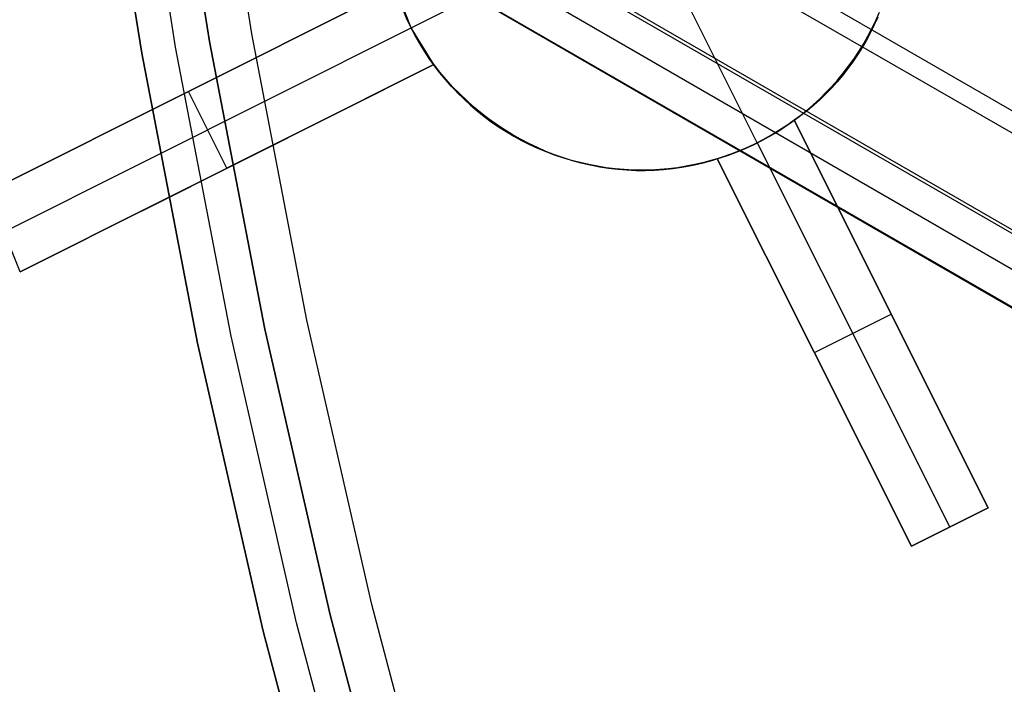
# Model space of a CAD drawing. Header units: millimetres. Extents: x 7986 to 9191, y -11326 to -10283.
# Tile 69 of 256: x 8489.02 to 8500.47, y -10690.24 to -10682.51. Entities that reach past the tile are written whole.
import ezdxf

# ---------------------------------------------------------------- set-up
doc = ezdxf.new("R2010")
doc.units = ezdxf.units.MM
doc.layers.add('BLANCO METALICO', color=7, linetype='Continuous', true_color=0xededed)
doc.layers.add('color', color=7, linetype='Continuous')

msp = doc.modelspace()

# ---------------------------------------------------------------- linework, layer by layer
at = {"color": 7, "true_color": 0xffffff}
for p, q in [((7987.222, -10387.192, 21.456), (8532.818, -10702.192, 21.456)), ((8532.705, -10702.387, 21.43), (7987.109, -10387.387, 21.43)), ((7986.622, -10388.231, 22.205), (8532.218, -10703.231, 22.205)), ((7986.603, -10388.263, 26.815), (8532.199, -10703.263, 26.815)), ((7986.425, -10388.572, 23.91), (8532.021, -10703.572, 23.91)), ((7986.228, -10388.912, 25.615), (8531.824, -10703.912, 25.615)), ((8531.828, -10703.905, 26.444), (7986.232, -10388.905, 26.444))]:
    msp.add_line(p, q, dxfattribs=at)
at = {"layer": 'BLANCO METALICO'}
for p, q in [((8491.722, -10682.678, 139.165), (8491.198, -10679.329, 139.165)), ((8491.722, -10682.678, 139.965), (8491.198, -10679.329, 139.965)), ((8490.835, -10682.833, 143.581), (8490.306, -10679.453, 143.581)), ((8490.702, -10679.398, 143.581), (8491.23, -10682.764, 143.581)), ((8491.23, -10682.764, 141.965), (8490.702, -10679.398, 141.965)), ((8490.702, -10679.398, 142.773), (8491.23, -10682.764, 142.773)), ((8491.23, -10682.764, 140.465), (8490.702, -10679.398, 140.465)), ((8490.441, -10682.901, 143.581), (8489.91, -10679.508, 143.581)), ((8489.91, -10679.508, 141.965), (8490.441, -10682.901, 141.965)), ((8489.91, -10679.508, 140.465), (8490.441, -10682.901, 140.465)), ((8490.441, -10682.901, 142.773), (8489.91, -10679.508, 142.773)), ((8490.441, -10682.901, 141.215), (8489.91, -10679.508, 141.215)), ((8492.362, -10686.007, 139.165), (8491.722, -10682.678, 139.165)), ((8492.362, -10686.007, 139.965), (8491.722, -10682.678, 139.965)), ((8491.23, -10682.764, 143.581), (8491.873, -10686.11, 143.581)), ((8491.873, -10686.11, 141.965), (8491.23, -10682.764, 141.965)), ((8491.23, -10682.764, 142.773), (8491.873, -10686.11, 142.773)), ((8491.873, -10686.11, 140.465), (8491.23, -10682.764, 140.465)), ((8491.09, -10686.274, 143.581), (8490.441, -10682.901, 143.581)), ((8490.441, -10682.901, 141.965), (8491.09, -10686.274, 141.965)), ((8490.441, -10682.901, 140.465), (8491.09, -10686.274, 140.465)), ((8491.09, -10686.274, 142.773), (8490.441, -10682.901, 142.773)), ((8491.09, -10686.274, 141.215), (8490.441, -10682.901, 141.215)), ((8491.481, -10686.192, 143.581), (8490.835, -10682.833, 143.581)), ((8493.116, -10689.312, 139.165), (8492.362, -10686.007, 139.165)), ((8493.116, -10689.312, 139.965), (8492.362, -10686.007, 139.965)), ((8491.873, -10686.11, 143.581), (8492.631, -10689.432, 143.581)), ((8492.631, -10689.432, 141.965), (8491.873, -10686.11, 141.965)), ((8491.873, -10686.11, 142.773), (8492.631, -10689.432, 142.773)), ((8492.631, -10689.432, 140.465), (8491.873, -10686.11, 140.465)), ((8492.242, -10689.527, 143.581), (8491.481, -10686.192, 143.581)), ((8491.854, -10689.623, 143.581), (8491.09, -10686.274, 143.581)), ((8491.09, -10686.274, 141.965), (8491.854, -10689.623, 141.965)), ((8491.09, -10686.274, 140.465), (8491.854, -10689.623, 140.465)), ((8491.854, -10689.623, 142.773), (8491.09, -10686.274, 142.773)), ((8491.854, -10689.623, 141.215), (8491.09, -10686.274, 141.215)), ((8493.984, -10692.589, 139.165), (8493.116, -10689.312, 139.165)), ((8493.984, -10692.589, 139.965), (8493.116, -10689.312, 139.965)), ((8492.631, -10689.432, 143.581), (8493.503, -10692.725, 143.581)), ((8493.503, -10692.725, 141.965), (8492.631, -10689.432, 141.965)), ((8492.631, -10689.432, 142.773), (8493.503, -10692.725, 142.773)), ((8493.503, -10692.725, 140.465), (8492.631, -10689.432, 140.465)), ((8493.118, -10692.834, 143.581), (8492.242, -10689.527, 143.581)), ((8492.733, -10692.944, 143.581), (8491.854, -10689.623, 143.581)), ((8491.854, -10689.623, 141.965), (8492.733, -10692.944, 141.965)), ((8491.854, -10689.623, 140.465), (8492.733, -10692.944, 140.465)), ((8492.733, -10692.944, 142.773), (8491.854, -10689.623, 142.773)), ((8492.733, -10692.944, 141.215), (8491.854, -10689.623, 141.215))]:
    msp.add_line(p, q, dxfattribs=at)
at = {"layer": 'color', "color": 254, "true_color": 0xcad1ee}
for p, q in [((8493.575, -10682.605, -33.241), (8495.14, -10681.821, -33.241)), ((8493.389, -10682.14, -22.283), (8488.652, -10684.514, -16.984)), ((8488.652, -10684.514, -16.984), (8493.389, -10682.14, -14.818)), ((8493.389, -10682.14, -22.283), (8488.652, -10684.514, -16.984)), ((8488.652, -10684.514, -16.984), (8493.389, -10682.14, -14.818)), ((8490.052, -10683.812, -18.55), (8493.389, -10682.14, -18.55)), ((8493.575, -10682.605, -22.241), (8493.389, -10682.14, -22.283)), ((8493.575, -10682.605, -22.241), (8493.389, -10682.14, -22.283)), ((8493.489, -10682.417, -33.241), (8493.53, -10682.512, -33.241)), ((8493.489, -10682.417, -33.241), (8493.53, -10682.512, -33.241)), ((8493.53, -10682.512, -22.826), (8493.489, -10682.417, -22.826)), ((8497.601, -10683.943, -33.241), (8496.817, -10682.379, -33.241)), ((8498.98, -10682.52, -33.241), (8499.022, -10682.425, -33.241)), ((8498.98, -10682.52, -33.241), (8499.022, -10682.425, -33.241)), ((8493.53, -10682.512, -33.241), (8493.575, -10682.605, -33.241)), ((8493.53, -10682.512, -33.241), (8493.575, -10682.605, -33.241)), ((8493.575, -10682.605, -22.826), (8493.53, -10682.512, -22.826)), ((8498.935, -10682.613, -33.241), (8498.98, -10682.52, -33.241)), ((8498.935, -10682.613, -33.241), (8498.98, -10682.52, -33.241)), ((8498.985, -10682.51, -22.753), (8498.94, -10682.603, -22.753)), ((8499.002, -10682.482, -12.489), (8498.961, -10682.573, -12.513)), ((8499.002, -10682.482, -12.489), (8498.961, -10682.573, -12.513)), ((8488.839, -10684.979, -16.943), (8493.575, -10682.605, -22.241)), ((8493.575, -10682.605, -33.241), (8493.623, -10682.697, -33.241)), ((8493.837, -10683.034, -22.283), (8493.575, -10682.605, -22.241)), ((8493.575, -10682.605, -33.241), (8493.575, -10682.605, -22.241)), ((8493.575, -10682.605, -33.241), (8493.623, -10682.697, -33.241)), ((8493.837, -10683.034, -22.283), (8493.575, -10682.605, -22.241)), ((8493.623, -10682.697, -22.753), (8493.575, -10682.605, -22.753)), ((8493.575, -10682.605, -33.241), (8493.575, -10682.605, -22.241)), ((8498.917, -10682.662, -12.538), (8498.87, -10682.75, -12.565)), ((8498.917, -10682.662, -12.538), (8498.87, -10682.75, -12.565)), ((8498.887, -10682.705, -33.241), (8498.935, -10682.613, -33.241)), ((8498.887, -10682.705, -33.241), (8498.935, -10682.613, -33.241)), ((8498.94, -10682.603, -22.753), (8498.892, -10682.695, -22.753)), ((8498.961, -10682.573, -12.513), (8498.917, -10682.662, -12.538)), ((8498.961, -10682.573, -12.513), (8498.917, -10682.662, -12.538)), ((8493.623, -10682.697, -33.241), (8493.674, -10682.787, -33.241)), ((8493.623, -10682.697, -33.241), (8493.674, -10682.787, -33.241)), ((8493.674, -10682.788, -22.753), (8493.623, -10682.697, -22.753)), ((8493.674, -10682.787, -33.241), (8493.728, -10682.876, -33.241)), ((8493.674, -10682.787, -33.241), (8493.728, -10682.876, -33.241)), ((8493.729, -10682.876, -22.753), (8493.674, -10682.788, -22.753)), ((8498.781, -10682.883, -33.241), (8498.835, -10682.795, -33.241)), ((8498.781, -10682.883, -33.241), (8498.835, -10682.795, -33.241)), ((8498.841, -10682.785, -22.753), (8498.787, -10682.874, -22.753)), ((8498.87, -10682.75, -12.565), (8498.821, -10682.836, -12.592)), ((8498.87, -10682.75, -12.565), (8498.821, -10682.836, -12.592)), ((8498.835, -10682.795, -33.241), (8498.887, -10682.705, -33.241)), ((8498.835, -10682.795, -33.241), (8498.887, -10682.705, -33.241)), ((8498.892, -10682.695, -22.753), (8498.841, -10682.785, -22.753)), ((8493.728, -10682.876, -33.241), (8493.786, -10682.962, -33.241)), ((8493.728, -10682.876, -33.241), (8493.786, -10682.962, -33.241)), ((8493.786, -10682.962, -22.753), (8493.729, -10682.876, -22.753)), ((8498.724, -10682.969, -33.241), (8498.781, -10682.883, -33.241)), ((8498.724, -10682.969, -33.241), (8498.781, -10682.883, -33.241)), ((8498.787, -10682.874, -22.753), (8498.73, -10682.96, -22.753)), ((8498.821, -10682.836, -12.592), (8498.768, -10682.92, -12.621)), ((8498.821, -10682.836, -12.592), (8498.768, -10682.92, -12.621)), ((8493.786, -10682.962, -33.241), (8493.846, -10683.046, -33.241)), ((8493.786, -10682.962, -33.241), (8493.846, -10683.046, -33.241)), ((8493.846, -10683.047, -22.753), (8493.786, -10682.962, -22.753)), ((8498.713, -10683.001, -12.65), (8498.655, -10683.081, -12.681)), ((8498.713, -10683.001, -12.65), (8498.655, -10683.081, -12.681)), ((8498.663, -10683.053, -33.241), (8498.724, -10682.969, -33.241)), ((8498.663, -10683.053, -33.241), (8498.724, -10682.969, -33.241)), ((8498.73, -10682.96, -22.753), (8498.669, -10683.045, -22.753)), ((8498.768, -10682.92, -12.621), (8498.713, -10683.001, -12.65)), ((8498.768, -10682.92, -12.621), (8498.713, -10683.001, -12.65)), ((8489.027, -10685.444, -16.902), (8493.837, -10683.034, -22.283)), ((8493.837, -10683.034, -14.697), (8489.027, -10685.444, -16.902)), ((8489.027, -10685.444, -16.902), (8493.837, -10683.034, -22.283)), ((8493.837, -10683.034, -14.697), (8489.027, -10685.444, -16.902)), ((8490.446, -10684.733, -18.49), (8493.837, -10683.034, -18.49)), ((8493.908, -10683.122, -14.674), (8493.837, -10683.034, -14.697)), ((8493.837, -10683.034, -22.283), (8493.837, -10683.034, -14.697)), ((8493.837, -10683.034, -22.283), (8493.837, -10683.034, -14.697)), ((8493.908, -10683.122, -14.674), (8493.837, -10683.034, -14.697)), ((8493.846, -10683.046, -33.241), (8493.909, -10683.128, -33.241)), ((8493.846, -10683.046, -33.241), (8493.909, -10683.128, -33.241)), ((8493.91, -10683.129, -22.753), (8493.846, -10683.047, -22.753)), ((8493.981, -10683.208, -14.65), (8493.908, -10683.122, -14.674)), ((8493.981, -10683.208, -14.65), (8493.908, -10683.122, -14.674)), ((8493.909, -10683.128, -33.241), (8493.975, -10683.208, -33.241)), ((8493.909, -10683.128, -33.241), (8493.975, -10683.208, -33.241)), ((8493.976, -10683.209, -22.753), (8493.91, -10683.129, -22.753)), ((8498.534, -10683.215, -33.241), (8498.6, -10683.135, -33.241)), ((8498.534, -10683.215, -33.241), (8498.6, -10683.135, -33.241)), ((8498.606, -10683.127, -22.753), (8498.54, -10683.207, -22.753)), ((8498.655, -10683.081, -12.681), (8498.595, -10683.158, -12.712)), ((8498.655, -10683.081, -12.681), (8498.595, -10683.158, -12.712)), ((8498.6, -10683.135, -33.241), (8498.663, -10683.053, -33.241)), ((8498.6, -10683.135, -33.241), (8498.663, -10683.053, -33.241)), ((8498.669, -10683.045, -22.753), (8498.606, -10683.127, -22.753)), ((8493.975, -10683.208, -33.241), (8494.043, -10683.286, -33.241)), ((8493.975, -10683.208, -33.241), (8494.043, -10683.286, -33.241)), ((8494.044, -10683.287, -22.753), (8493.976, -10683.209, -22.753)), ((8494.057, -10683.291, -14.625), (8493.981, -10683.208, -14.65)), ((8494.057, -10683.291, -14.625), (8493.981, -10683.208, -14.65)), ((8498.465, -10683.292, -33.241), (8498.534, -10683.215, -33.241)), ((8498.465, -10683.292, -33.241), (8498.534, -10683.215, -33.241)), ((8498.532, -10683.233, -12.744), (8498.467, -10683.305, -12.778)), ((8498.532, -10683.233, -12.744), (8498.467, -10683.305, -12.778)), ((8498.54, -10683.207, -22.753), (8498.472, -10683.285, -22.753)), ((8498.595, -10683.158, -12.712), (8498.532, -10683.233, -12.744)), ((8498.595, -10683.158, -12.712), (8498.532, -10683.233, -12.744)), ((8491.432, -10684.239, -19.593), (8490.984, -10683.345, -19.593)), ((8491.02, -10683.327, -19.633), (8491.02, -10683.327, -15.9)), ((8494.043, -10683.286, -33.241), (8494.114, -10683.361, -33.241)), ((8494.043, -10683.286, -33.241), (8494.114, -10683.361, -33.241)), ((8494.116, -10683.362, -22.753), (8494.044, -10683.287, -22.753)), ((8494.136, -10683.372, -14.598), (8494.057, -10683.291, -14.625)), ((8494.136, -10683.372, -14.598), (8494.057, -10683.291, -14.625)), ((8494.114, -10683.361, -33.241), (8494.188, -10683.434, -33.241)), ((8494.114, -10683.361, -33.241), (8494.188, -10683.434, -33.241)), ((8494.19, -10683.435, -22.753), (8494.116, -10683.362, -22.753)), ((8494.218, -10683.449, -14.57), (8494.136, -10683.372, -14.598)), ((8494.218, -10683.449, -14.57), (8494.136, -10683.372, -14.598)), ((8498.32, -10683.44, -33.241), (8498.394, -10683.367, -33.241)), ((8498.32, -10683.44, -33.241), (8498.394, -10683.367, -33.241)), ((8498.4, -10683.36, -22.753), (8498.327, -10683.433, -22.753)), ((8498.394, -10683.367, -33.241), (8498.465, -10683.292, -33.241)), ((8498.394, -10683.367, -33.241), (8498.465, -10683.292, -33.241)), ((8498.472, -10683.285, -22.753), (8498.4, -10683.36, -22.753)), ((8498.467, -10683.305, -12.778), (8498.4, -10683.375, -12.812)), ((8498.467, -10683.305, -12.778), (8498.4, -10683.375, -12.812)), ((8494.188, -10683.434, -33.241), (8494.264, -10683.504, -33.241)), ((8494.188, -10683.434, -33.241), (8494.264, -10683.504, -33.241)), ((8494.266, -10683.505, -22.753), (8494.19, -10683.435, -22.753)), ((8494.301, -10683.524, -14.541), (8494.218, -10683.449, -14.57)), ((8494.301, -10683.524, -14.541), (8494.218, -10683.449, -14.57)), ((8498.243, -10683.51, -33.241), (8498.32, -10683.44, -33.241)), ((8498.243, -10683.51, -33.241), (8498.32, -10683.44, -33.241)), ((8498.327, -10683.433, -22.753), (8498.25, -10683.503, -22.753)), ((8498.33, -10683.442, -12.846), (8498.258, -10683.506, -12.882)), ((8498.33, -10683.442, -12.846), (8498.258, -10683.506, -12.882)), ((8498.4, -10683.375, -12.812), (8498.33, -10683.442, -12.846)), ((8498.4, -10683.375, -12.812), (8498.33, -10683.442, -12.846)), ((8494.264, -10683.504, -33.241), (8494.343, -10683.571, -33.241)), ((8494.264, -10683.504, -33.241), (8494.343, -10683.571, -33.241)), ((8494.345, -10683.573, -22.753), (8494.266, -10683.505, -22.753)), ((8494.387, -10683.595, -14.51), (8494.301, -10683.524, -14.541)), ((8494.387, -10683.595, -14.51), (8494.301, -10683.524, -14.541)), ((8494.343, -10683.571, -33.241), (8494.424, -10683.636, -33.241)), ((8494.343, -10683.571, -33.241), (8494.424, -10683.636, -33.241)), ((8494.426, -10683.637, -22.753), (8494.345, -10683.573, -22.753)), ((8494.475, -10683.663, -14.479), (8494.387, -10683.595, -14.51)), ((8494.475, -10683.663, -14.479), (8494.387, -10683.595, -14.51)), ((8498.083, -10683.641, -33.241), (8498.164, -10683.577, -33.241)), ((8498.083, -10683.641, -33.241), (8498.164, -10683.577, -33.241)), ((8498.172, -10683.571, -22.753), (8498.091, -10683.636, -22.753)), ((8498.184, -10683.568, -12.918), (8498.107, -10683.626, -12.955)), ((8498.184, -10683.568, -12.918), (8498.107, -10683.626, -12.955)), ((8498.164, -10683.577, -33.241), (8498.243, -10683.51, -33.241)), ((8498.164, -10683.577, -33.241), (8498.243, -10683.51, -33.241)), ((8498.25, -10683.503, -22.753), (8498.172, -10683.571, -22.753)), ((8498.258, -10683.506, -12.882), (8498.184, -10683.568, -12.918)), ((8498.258, -10683.506, -12.882), (8498.184, -10683.568, -12.918)), ((8494.424, -10683.636, -33.241), (8494.507, -10683.698, -33.241)), ((8494.424, -10683.636, -33.241), (8494.507, -10683.698, -33.241)), ((8494.509, -10683.699, -22.753), (8494.426, -10683.637, -22.753)), ((8494.565, -10683.728, -14.446), (8494.475, -10683.663, -14.479)), ((8494.565, -10683.728, -14.446), (8494.475, -10683.663, -14.479)), ((8494.507, -10683.698, -33.241), (8494.592, -10683.757, -33.241)), ((8494.507, -10683.698, -33.241), (8494.592, -10683.757, -33.241)), ((8494.594, -10683.758, -22.753), (8494.509, -10683.699, -22.753)), ((8497.915, -10683.762, -33.241), (8498, -10683.703, -33.241)), ((8497.915, -10683.762, -33.241), (8498, -10683.703, -33.241)), ((8498.007, -10683.698, -22.753), (8497.922, -10683.757, -22.753)), ((8498.029, -10683.682, -20.283), (8497.972, -10683.723, -20.271)), ((8498.029, -10683.682, -20.283), (8497.972, -10683.723, -20.271)), ((8498, -10683.703, -33.241), (8498.083, -10683.641, -33.241)), ((8498, -10683.703, -33.241), (8498.083, -10683.641, -33.241)), ((8498.091, -10683.636, -22.753), (8498.007, -10683.698, -22.753)), ((8498.107, -10683.626, -12.955), (8498.029, -10683.682, -12.992)), ((8498.107, -10683.626, -12.955), (8498.029, -10683.682, -12.992)), ((8500.288, -10688.189, -15.241), (8498.029, -10683.682, -20.283)), ((8498.029, -10683.682, -12.992), (8498.029, -10683.682, -20.283)), ((8498.029, -10683.682, -12.992), (8500.288, -10688.189, -12.476)), ((8500.288, -10688.189, -15.241), (8498.029, -10683.682, -20.283)), ((8499.778, -10687.172, -16.379), (8498.029, -10683.682, -16.379)), ((8498.029, -10683.682, -12.992), (8498.029, -10683.682, -20.283)), ((8498.029, -10683.682, -12.992), (8500.288, -10688.189, -12.476)), ((8494.657, -10683.789, -14.413), (8494.565, -10683.728, -14.446)), ((8494.657, -10683.789, -14.413), (8494.565, -10683.728, -14.446)), ((8494.592, -10683.757, -33.241), (8494.679, -10683.813, -33.241)), ((8494.592, -10683.757, -33.241), (8494.679, -10683.813, -33.241)), ((8494.682, -10683.814, -22.753), (8494.594, -10683.758, -22.753)), ((8494.751, -10683.847, -14.378), (8494.657, -10683.789, -14.413)), ((8494.751, -10683.847, -14.378), (8494.657, -10683.789, -14.413)), ((8494.679, -10683.813, -33.241), (8494.768, -10683.866, -33.241)), ((8494.679, -10683.813, -33.241), (8494.768, -10683.866, -33.241)), ((8494.771, -10683.867, -22.753), (8494.682, -10683.814, -22.753)), ((8497.738, -10683.87, -33.241), (8497.827, -10683.818, -33.241)), ((8497.738, -10683.87, -33.241), (8497.827, -10683.818, -33.241)), ((8497.835, -10683.813, -22.753), (8497.746, -10683.866, -22.753)), ((8497.852, -10683.802, -20.254), (8497.791, -10683.84, -20.248)), ((8497.852, -10683.802, -20.254), (8497.791, -10683.84, -20.248)), ((8497.827, -10683.818, -33.241), (8497.915, -10683.762, -33.241)), ((8497.827, -10683.818, -33.241), (8497.915, -10683.762, -33.241)), ((8497.922, -10683.757, -22.753), (8497.835, -10683.813, -22.753)), ((8497.912, -10683.763, -20.262), (8497.852, -10683.802, -20.254)), ((8497.912, -10683.763, -20.262), (8497.852, -10683.802, -20.254)), ((8497.972, -10683.723, -20.271), (8497.912, -10683.763, -20.262)), ((8497.972, -10683.723, -20.271), (8497.912, -10683.763, -20.262)), ((8494.847, -10683.902, -14.342), (8494.751, -10683.847, -14.378)), ((8494.847, -10683.902, -14.342), (8494.751, -10683.847, -14.378)), ((8494.768, -10683.866, -33.241), (8494.859, -10683.916, -33.241)), ((8494.768, -10683.866, -33.241), (8494.859, -10683.916, -33.241)), ((8494.862, -10683.917, -22.753), (8494.771, -10683.867, -22.753)), ((8494.944, -10683.953, -14.306), (8494.847, -10683.902, -14.342)), ((8494.944, -10683.953, -14.306), (8494.847, -10683.902, -14.342)), ((8494.859, -10683.916, -33.241), (8494.951, -10683.962, -33.241)), ((8494.859, -10683.916, -33.241), (8494.951, -10683.962, -33.241)), ((8494.955, -10683.964, -22.753), (8494.862, -10683.917, -22.753)), ((8497.601, -10683.943, -20.241), (8497.536, -10683.975, -20.241)), ((8497.601, -10683.943, -20.241), (8497.536, -10683.975, -20.241)), ((8497.555, -10683.966, -33.241), (8497.647, -10683.92, -33.241)), ((8497.555, -10683.966, -33.241), (8497.647, -10683.92, -33.241)), ((8497.655, -10683.916, -22.753), (8497.562, -10683.963, -22.753)), ((8497.665, -10683.91, -20.241), (8497.601, -10683.943, -20.241)), ((8497.665, -10683.91, -20.241), (8497.601, -10683.943, -20.241)), ((8497.601, -10683.943, -20.241), (8499.841, -10688.413, -15.241)), ((8497.601, -10683.943, -20.241), (8497.601, -10683.943, -33.241)), ((8497.647, -10683.92, -33.241), (8497.738, -10683.87, -33.241)), ((8497.647, -10683.92, -33.241), (8497.738, -10683.87, -33.241)), ((8497.746, -10683.866, -22.753), (8497.655, -10683.916, -22.753)), ((8497.729, -10683.876, -20.244), (8497.665, -10683.91, -20.241)), ((8497.729, -10683.876, -20.244), (8497.665, -10683.91, -20.241)), ((8497.791, -10683.84, -20.248), (8497.729, -10683.876, -20.244)), ((8497.791, -10683.84, -20.248), (8497.729, -10683.876, -20.244)), ((8495.043, -10684, -14.268), (8494.944, -10683.953, -14.306)), ((8495.043, -10684, -14.268), (8494.944, -10683.953, -14.306)), ((8494.951, -10683.962, -33.241), (8495.045, -10684.006, -33.241)), ((8494.951, -10683.962, -33.241), (8495.045, -10684.006, -33.241)), ((8495.049, -10684.007, -22.753), (8494.955, -10683.964, -22.753)), ((8495.143, -10684.044, -14.23), (8495.043, -10684, -14.268)), ((8495.143, -10684.044, -14.23), (8495.043, -10684, -14.268)), ((8495.045, -10684.006, -33.241), (8495.141, -10684.046, -33.241)), ((8495.045, -10684.006, -33.241), (8495.141, -10684.046, -33.241)), ((8495.144, -10684.047, -22.753), (8495.049, -10684.007, -22.753)), ((8495.141, -10684.046, -33.241), (8495.238, -10684.083, -33.241)), ((8495.141, -10684.046, -33.241), (8495.238, -10684.083, -33.241)), ((8495.244, -10684.084, -14.19), (8495.143, -10684.044, -14.23)), ((8495.244, -10684.084, -14.19), (8495.143, -10684.044, -14.23)), ((8495.241, -10684.084, -22.753), (8495.144, -10684.047, -22.753)), ((8497.268, -10684.086, -33.241), (8497.365, -10684.049, -33.241)), ((8497.268, -10684.086, -33.241), (8497.365, -10684.049, -33.241)), ((8497.338, -10684.06, -20.254), (8497.271, -10684.085, -20.262)), ((8497.338, -10684.06, -20.254), (8497.271, -10684.085, -20.262)), ((8497.372, -10684.046, -22.753), (8497.275, -10684.083, -22.753)), ((8497.405, -10684.033, -20.248), (8497.338, -10684.06, -20.254)), ((8497.405, -10684.033, -20.248), (8497.338, -10684.06, -20.254)), ((8497.365, -10684.049, -33.241), (8497.461, -10684.009, -33.241)), ((8497.365, -10684.049, -33.241), (8497.461, -10684.009, -33.241)), ((8497.468, -10684.006, -22.753), (8497.372, -10684.046, -22.753)), ((8497.471, -10684.005, -20.244), (8497.405, -10684.033, -20.248)), ((8497.471, -10684.005, -20.244), (8497.405, -10684.033, -20.248)), ((8497.461, -10684.009, -33.241), (8497.555, -10683.966, -33.241)), ((8497.461, -10684.009, -33.241), (8497.555, -10683.966, -33.241)), ((8497.562, -10683.963, -22.753), (8497.468, -10684.006, -22.753)), ((8497.536, -10683.975, -20.241), (8497.471, -10684.005, -20.244)), ((8497.536, -10683.975, -20.241), (8497.471, -10684.005, -20.244)), ((8495.238, -10684.083, -33.241), (8495.336, -10684.116, -33.241)), ((8495.238, -10684.083, -33.241), (8495.336, -10684.116, -33.241)), ((8495.34, -10684.118, -22.753), (8495.241, -10684.084, -22.753)), ((8495.347, -10684.12, -14.15), (8495.244, -10684.084, -14.19)), ((8495.347, -10684.12, -14.15), (8495.244, -10684.084, -14.19)), ((8495.336, -10684.116, -33.241), (8495.435, -10684.146, -33.241)), ((8495.336, -10684.116, -33.241), (8495.435, -10684.146, -33.241)), ((8495.439, -10684.148, -22.753), (8495.34, -10684.118, -22.753)), ((8495.45, -10684.152, -14.11), (8495.347, -10684.12, -14.15)), ((8495.45, -10684.152, -14.11), (8495.347, -10684.12, -14.15)), ((8495.435, -10684.146, -33.241), (8495.535, -10684.173, -33.241)), ((8495.435, -10684.146, -33.241), (8495.535, -10684.173, -33.241)), ((8495.539, -10684.174, -22.753), (8495.439, -10684.148, -22.753)), ((8495.554, -10684.181, -14.068), (8495.45, -10684.152, -14.11)), ((8495.554, -10684.181, -14.068), (8495.45, -10684.152, -14.11)), ((8495.535, -10684.173, -33.241), (8495.636, -10684.196, -33.241)), ((8495.535, -10684.173, -33.241), (8495.636, -10684.196, -33.241)), ((8495.64, -10684.197, -22.753), (8495.539, -10684.174, -22.753)), ((8496.978, -10684.174, -22.753), (8496.876, -10684.197, -22.753)), ((8497.034, -10684.161, -13.448), (8496.931, -10684.188, -13.494)), ((8497.034, -10684.161, -13.448), (8496.931, -10684.188, -13.494)), ((8496.971, -10684.175, -33.241), (8497.071, -10684.149, -33.241)), ((8496.971, -10684.175, -33.241), (8497.071, -10684.149, -33.241)), ((8497.078, -10684.147, -22.753), (8496.978, -10684.174, -22.753)), ((8497.135, -10684.13, -13.403), (8497.034, -10684.161, -13.448)), ((8497.135, -10684.13, -13.403), (8497.034, -10684.161, -13.448)), ((8497.071, -10684.149, -33.241), (8497.17, -10684.119, -33.241)), ((8497.071, -10684.149, -33.241), (8497.17, -10684.119, -33.241)), ((8497.177, -10684.117, -22.753), (8497.078, -10684.147, -22.753)), ((8497.203, -10684.108, -20.271), (8497.135, -10684.13, -20.283)), ((8497.203, -10684.108, -20.271), (8497.135, -10684.13, -20.283)), ((8497.135, -10684.13, -20.283), (8499.394, -10688.637, -15.241)), ((8497.135, -10684.13, -20.283), (8497.135, -10684.13, -13.403)), ((8499.394, -10688.637, -12.892), (8497.135, -10684.13, -13.403)), ((8497.135, -10684.13, -20.283), (8499.394, -10688.637, -15.241)), ((8497.135, -10684.13, -16.587), (8498.791, -10687.433, -16.587)), ((8497.135, -10684.13, -20.283), (8497.135, -10684.13, -13.403)), ((8499.394, -10688.637, -12.892), (8497.135, -10684.13, -13.403)), ((8497.17, -10684.119, -33.241), (8497.268, -10684.086, -33.241)), ((8497.17, -10684.119, -33.241), (8497.268, -10684.086, -33.241)), ((8497.275, -10684.083, -22.753), (8497.177, -10684.117, -22.753)), ((8497.271, -10684.085, -20.262), (8497.203, -10684.108, -20.271)), ((8497.271, -10684.085, -20.262), (8497.203, -10684.108, -20.271)), ((8491.432, -10684.239, -15.798), (8491.432, -10684.239, -19.593)), ((8495.659, -10684.205, -14.026), (8495.554, -10684.181, -14.068)), ((8495.659, -10684.205, -14.026), (8495.554, -10684.181, -14.068)), ((8495.636, -10684.196, -33.241), (8495.737, -10684.216, -33.241)), ((8495.636, -10684.196, -33.241), (8495.737, -10684.216, -33.241)), ((8495.742, -10684.217, -22.753), (8495.64, -10684.197, -22.753)), ((8495.765, -10684.226, -13.984), (8495.659, -10684.205, -14.026)), ((8495.765, -10684.226, -13.984), (8495.659, -10684.205, -14.026)), ((8495.737, -10684.216, -33.241), (8495.84, -10684.232, -33.241)), ((8495.737, -10684.216, -33.241), (8495.84, -10684.232, -33.241)), ((8495.845, -10684.233, -22.753), (8495.742, -10684.217, -22.753)), ((8495.871, -10684.242, -13.941), (8495.765, -10684.226, -13.984)), ((8495.871, -10684.242, -13.941), (8495.765, -10684.226, -13.984)), ((8495.84, -10684.232, -33.241), (8495.943, -10684.245, -33.241)), ((8495.84, -10684.232, -33.241), (8495.943, -10684.245, -33.241)), ((8495.948, -10684.245, -22.753), (8495.845, -10684.233, -22.753)), ((8495.977, -10684.255, -13.897), (8495.871, -10684.242, -13.941)), ((8495.977, -10684.255, -13.897), (8495.871, -10684.242, -13.941)), ((8495.943, -10684.245, -33.241), (8496.046, -10684.254, -33.241)), ((8495.943, -10684.245, -33.241), (8496.046, -10684.254, -33.241)), ((8496.051, -10684.254, -22.753), (8495.948, -10684.245, -22.753)), ((8496.084, -10684.263, -13.853), (8495.977, -10684.255, -13.897)), ((8496.084, -10684.263, -13.853), (8495.977, -10684.255, -13.897)), ((8496.046, -10684.254, -33.241), (8496.149, -10684.259, -33.241)), ((8496.046, -10684.254, -33.241), (8496.149, -10684.259, -33.241)), ((8496.155, -10684.26, -22.753), (8496.051, -10684.254, -22.753)), ((8496.191, -10684.268, -13.809), (8496.084, -10684.263, -13.853)), ((8496.191, -10684.268, -13.809), (8496.084, -10684.263, -13.853)), ((8496.149, -10684.259, -33.241), (8496.253, -10684.261, -33.241)), ((8496.149, -10684.259, -33.241), (8496.253, -10684.261, -33.241)), ((8496.258, -10684.261, -22.753), (8496.155, -10684.26, -22.753)), ((8496.298, -10684.269, -13.764), (8496.191, -10684.268, -13.809)), ((8496.298, -10684.269, -13.764), (8496.191, -10684.268, -13.809)), ((8496.253, -10684.261, -33.241), (8496.356, -10684.26, -33.241)), ((8496.253, -10684.261, -33.241), (8496.356, -10684.26, -33.241)), ((8496.362, -10684.26, -22.753), (8496.258, -10684.261, -22.753)), ((8496.404, -10684.265, -13.72), (8496.298, -10684.269, -13.764)), ((8496.404, -10684.265, -13.72), (8496.298, -10684.269, -13.764)), ((8496.356, -10684.26, -33.241), (8496.46, -10684.254, -33.241)), ((8496.356, -10684.26, -33.241), (8496.46, -10684.254, -33.241)), ((8496.466, -10684.254, -22.753), (8496.362, -10684.26, -22.753)), ((8496.511, -10684.258, -13.675), (8496.404, -10684.265, -13.72)), ((8496.511, -10684.258, -13.675), (8496.404, -10684.265, -13.72)), ((8496.46, -10684.254, -33.241), (8496.563, -10684.246, -33.241)), ((8496.46, -10684.254, -33.241), (8496.563, -10684.246, -33.241)), ((8496.569, -10684.245, -22.753), (8496.466, -10684.254, -22.753)), ((8496.617, -10684.246, -13.629), (8496.511, -10684.258, -13.675)), ((8496.617, -10684.246, -13.629), (8496.511, -10684.258, -13.675)), ((8496.563, -10684.246, -33.241), (8496.666, -10684.233, -33.241)), ((8496.563, -10684.246, -33.241), (8496.666, -10684.233, -33.241)), ((8496.672, -10684.233, -22.753), (8496.569, -10684.245, -22.753)), ((8496.722, -10684.231, -13.584), (8496.617, -10684.246, -13.629)), ((8496.722, -10684.231, -13.584), (8496.617, -10684.246, -13.629)), ((8496.666, -10684.233, -33.241), (8496.768, -10684.218, -33.241)), ((8496.666, -10684.233, -33.241), (8496.768, -10684.218, -33.241)), ((8496.775, -10684.216, -22.753), (8496.672, -10684.233, -22.753)), ((8496.827, -10684.212, -13.539), (8496.722, -10684.231, -13.584)), ((8496.827, -10684.212, -13.539), (8496.722, -10684.231, -13.584)), ((8496.768, -10684.218, -33.241), (8496.87, -10684.198, -33.241)), ((8496.768, -10684.218, -33.241), (8496.87, -10684.198, -33.241)), ((8496.876, -10684.197, -22.753), (8496.775, -10684.216, -22.753)), ((8496.931, -10684.188, -13.494), (8496.827, -10684.212, -13.539)), ((8496.931, -10684.188, -13.494), (8496.827, -10684.212, -13.539)), ((8496.87, -10684.198, -33.241), (8496.971, -10684.175, -33.241)), ((8496.87, -10684.198, -33.241), (8496.971, -10684.175, -33.241)), ((8489.027, -10685.444, -16.902), (8488.652, -10684.514, -16.984)), ((8489.027, -10685.444, -16.902), (8488.652, -10684.514, -16.984)), ((8498.265, -10686.384, -17.762), (8499.159, -10685.936, -17.762)), ((8499.159, -10685.936, -17.762), (8499.159, -10685.936, -12.72)), ((8498.265, -10686.384, -17.762), (8498.265, -10686.384, -13.134)), ((8499.394, -10688.637, -15.241), (8500.288, -10688.189, -15.241)), ((8500.288, -10688.189, -12.476), (8499.394, -10688.637, -12.892)), ((8499.394, -10688.637, -15.241), (8500.288, -10688.189, -15.241)), ((8499.394, -10688.637, -13.858), (8500.288, -10688.189, -13.858)), ((8500.288, -10688.189, -12.476), (8499.394, -10688.637, -12.892)), ((8500.288, -10688.189, -12.476), (8500.288, -10688.189, -15.241)), ((8500.288, -10688.189, -12.476), (8500.288, -10688.189, -15.241)), ((8499.841, -10688.413, -12.684), (8499.841, -10688.413, -15.241)), ((8499.394, -10688.637, -15.241), (8499.394, -10688.637, -12.892)), ((8499.394, -10688.637, -15.241), (8499.394, -10688.637, -12.892))]:
    msp.add_line(p, q, dxfattribs=at)

doc.saveas('drawing.dxf')
